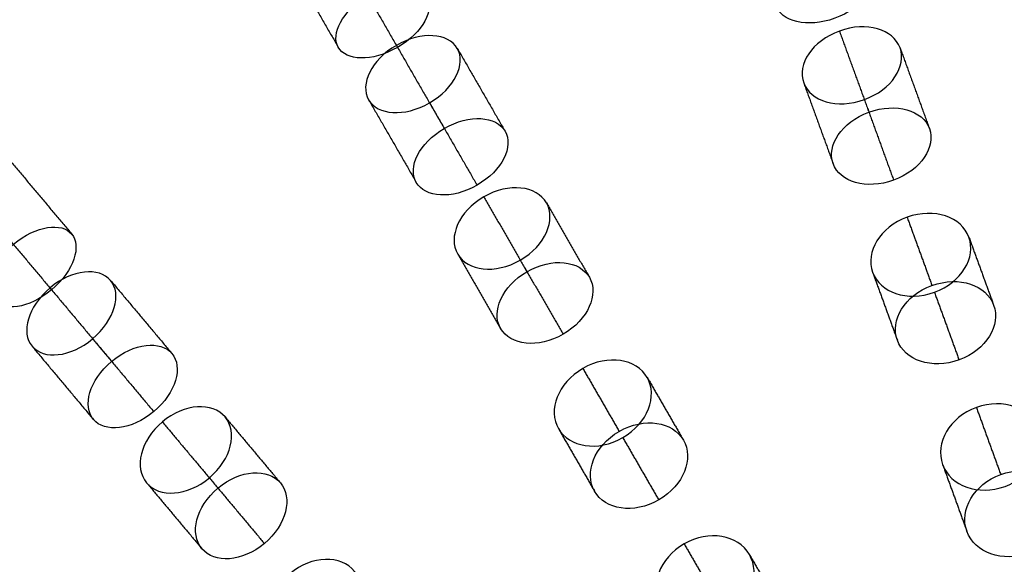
# Model space of a CAD drawing. Header units: millimetres. Extents: x -60 to 60, y -60 to 60.
# Tile 24 of 61: x -31 to -11, y 31 to 41. Entities that reach past the tile are written whole.
import ezdxf

# ---------------------------------------------------------------- set-up
doc = ezdxf.new("R2010")
doc.units = ezdxf.units.MM
doc.header["$MEASUREMENT"] = 0
doc.layers.add('Metal', color=7, linetype='Continuous', true_color=0xb2b2b2)
doc.layers.add('Opal glass', color=7, linetype='Continuous', true_color=0x7b7b7b)

msp = doc.modelspace()

# ---------------------------------------------------------------- linework, layer by layer
at = {"layer": 'Metal'}
for centre, radius in [((0.397, -0.384, 97.154), 56.961), ((0.397, -0.384, 93.154), 53.961), ((0.397, -0.384, 100.154), 53.961)]:
    msp.add_circle(centre, radius, dxfattribs=at)
for centre, radius, start, end in [((0.39, -0.346, 97.154), 60, 0, 180), ((0.39, -0.346, 107.154), 60, 0, 180), ((0.39, -0.346, 97.154), 60, 0, 180), ((0.39, -0.346, 97.154), 58.5, 0, 180), ((0.39, -0.346, 97.154), 57, 0, 180), ((0.39, -0.346, 107.154), 57, 0, 180), ((0.39, -0.346, 97.154), 57, 0, 180), ((0.397, -0.384, 107.154), 56.961, 105.0362, 275.9739), ((0.397, -0.384, 107.154), 56.961, 105.0362, 275.9739), ((0.397, -0.384, 102.154), 56.961, 105.5646, 265.3355), ((0.397, -0.384, 107.154), 55.461, 105.159, 275.8511), ((0.397, -0.384, 107.154), 53.961, 105.2887, 275.7214), ((0.397, -0.384, 107.154), 53.961, 105.2887, 275.7214)]:
    msp.add_arc(centre, radius, start, end, dxfattribs=at)
for points, knots in [([(-15.163, 42.385, 141.521), (-15.7, 42.19, 141.521), (-16.001, 41.763, 141.902), (-15.884, 41.443, 142.336), (-15.768, 41.123, 142.77), (-15.263, 40.989, 143.15), (-14.726, 41.184, 143.15), (-14.189, 41.38, 143.15), (-13.888, 41.807, 142.77), (-14.005, 42.127, 142.336), (-14.121, 42.447, 141.902), (-14.626, 42.581, 141.521), (-15.163, 42.385, 141.521)], [0, 0, 0, 0, 1.769106, 1.769106, 1.769106, 3.53796, 3.53796, 3.53796, 5.306813, 5.306813, 5.306813, 7.075919, 7.075919, 7.075919, 7.075919]), ([(-15.163, 42.385, 141.521), (-15.7, 42.19, 141.521), (-16.001, 41.763, 141.902), (-15.884, 41.443, 142.336), (-15.768, 41.123, 142.77), (-15.263, 40.989, 143.15), (-14.726, 41.184, 143.15), (-14.189, 41.38, 143.15), (-13.888, 41.807, 142.77), (-14.005, 42.127, 142.336), (-14.121, 42.447, 141.902), (-14.626, 42.581, 141.521), (-15.163, 42.385, 141.521)], [0, 0, 0, 0, 1.769106, 1.769106, 1.769106, 3.53796, 3.53796, 3.53796, 5.306813, 5.306813, 5.306813, 7.075919, 7.075919, 7.075919, 7.075919]), ([(-23.838, 41.619, 137.169), (-24.347, 41.325, 137.169), (-24.565, 40.877, 137.603), (-24.416, 40.619, 138.066), (-24.266, 40.36, 138.528), (-23.769, 40.324, 138.96), (-23.26, 40.618, 138.96), (-22.752, 40.911, 138.96), (-22.534, 41.36, 138.528), (-22.684, 41.619, 138.066), (-22.833, 41.877, 137.603), (-23.33, 41.912, 137.169), (-23.838, 41.619, 137.169)], [0, 0, 0, 0, 1.798117, 1.798117, 1.798117, 3.595536, 3.595536, 3.595536, 5.392954, 5.392954, 5.392954, 7.191071, 7.191071, 7.191071, 7.191071]), ([(-23.838, 41.619, 137.169), (-24.347, 41.325, 137.169), (-24.565, 40.877, 137.603), (-24.416, 40.619, 138.066), (-24.266, 40.36, 138.528), (-23.769, 40.324, 138.96), (-23.26, 40.618, 138.96), (-22.752, 40.911, 138.96), (-22.534, 41.36, 138.528), (-22.684, 41.619, 138.066), (-22.833, 41.877, 137.603), (-23.33, 41.912, 137.169), (-23.838, 41.619, 137.169)], [0, 0, 0, 0, 1.798117, 1.798117, 1.798117, 3.595536, 3.595536, 3.595536, 5.392954, 5.392954, 5.392954, 7.191071, 7.191071, 7.191071, 7.191071]), ([(-14.636, 40.936, 148.019), (-14.103, 41.13, 148.019), (-13.583, 40.969, 148.362), (-13.452, 40.61, 148.759), (-13.321, 40.25, 149.157), (-13.616, 39.792, 149.499), (-14.148, 39.598, 149.499), (-14.681, 39.404, 149.499), (-15.201, 39.566, 149.157), (-15.332, 39.925, 148.759), (-15.463, 40.285, 148.362), (-15.168, 40.743, 148.019), (-14.636, 40.936, 148.019)], [0, 0, 0, 0, 1.761644, 1.761644, 1.761644, 3.52313, 3.52313, 3.52313, 5.284616, 5.284616, 5.284616, 7.04626, 7.04626, 7.04626, 7.04626]), ([(-14.636, 40.936, 148.019), (-14.103, 41.13, 148.019), (-13.583, 40.969, 148.362), (-13.452, 40.61, 148.759), (-13.321, 40.25, 149.157), (-13.616, 39.792, 149.499), (-14.148, 39.598, 149.499), (-14.681, 39.404, 149.499), (-15.201, 39.566, 149.157), (-15.332, 39.925, 148.759), (-15.463, 40.285, 148.362), (-15.168, 40.743, 148.019), (-14.636, 40.936, 148.019)], [0, 0, 0, 0, 1.761644, 1.761644, 1.761644, 3.52313, 3.52313, 3.52313, 5.284616, 5.284616, 5.284616, 7.04626, 7.04626, 7.04626, 7.04626]), ([(-23.283, 40.656, 144.01), (-22.79, 40.941, 144.01), (-22.266, 40.896, 144.384), (-22.093, 40.596, 144.813), (-21.92, 40.296, 145.243), (-22.142, 39.82, 145.616), (-22.635, 39.535, 145.616), (-23.128, 39.25, 145.616), (-23.652, 39.296, 145.243), (-23.825, 39.596, 144.813), (-23.998, 39.896, 144.384), (-23.776, 40.372, 144.01), (-23.283, 40.656, 144.01)], [0, 0, 0, 0, 1.765809, 1.765809, 1.765809, 3.531415, 3.531415, 3.531415, 5.297022, 5.297022, 5.297022, 7.06283, 7.06283, 7.06283, 7.06283]), ([(-23.283, 40.656, 144.01), (-22.79, 40.941, 144.01), (-22.266, 40.896, 144.384), (-22.093, 40.596, 144.813), (-21.92, 40.296, 145.243), (-22.142, 39.82, 145.616), (-22.635, 39.535, 145.616), (-23.128, 39.25, 145.616), (-23.652, 39.296, 145.243), (-23.825, 39.596, 144.813), (-23.998, 39.896, 144.384), (-23.776, 40.372, 144.01), (-23.283, 40.656, 144.01)], [0, 0, 0, 0, 1.765809, 1.765809, 1.765809, 3.531415, 3.531415, 3.531415, 5.297022, 5.297022, 5.297022, 7.06283, 7.06283, 7.06283, 7.06283]), ([(-14.059, 39.352, 145.42), (-14.593, 39.158, 145.42), (-14.887, 38.703, 145.768), (-14.758, 38.348, 146.171), (-14.628, 37.993, 146.573), (-14.111, 37.833, 146.921), (-13.577, 38.027, 146.921), (-13.043, 38.221, 146.921), (-12.749, 38.677, 146.573), (-12.878, 39.032, 146.171), (-13.007, 39.387, 145.768), (-13.525, 39.547, 145.42), (-14.059, 39.352, 145.42)], [0, 0, 0, 0, 1.76442, 1.76442, 1.76442, 3.528644, 3.528644, 3.528644, 5.292867, 5.292867, 5.292867, 7.057287, 7.057287, 7.057287, 7.057287]), ([(-14.059, 39.352, 145.42), (-14.593, 39.158, 145.42), (-14.887, 38.703, 145.768), (-14.758, 38.348, 146.171), (-14.628, 37.993, 146.573), (-14.111, 37.833, 146.921), (-13.577, 38.027, 146.921), (-13.043, 38.221, 146.921), (-12.749, 38.677, 146.573), (-12.878, 39.032, 146.171), (-13.007, 39.387, 145.768), (-13.525, 39.547, 145.42), (-14.059, 39.352, 145.42)], [0, 0, 0, 0, 1.76442, 1.76442, 1.76442, 3.528644, 3.528644, 3.528644, 5.292867, 5.292867, 5.292867, 7.057287, 7.057287, 7.057287, 7.057287]), ([(-22.347, 39.035, 141.521), (-22.841, 38.75, 141.521), (-23.064, 38.277, 141.902), (-22.894, 37.982, 142.336), (-22.723, 37.687, 142.77), (-22.202, 37.643, 143.15), (-21.708, 37.929, 143.15), (-21.213, 38.214, 143.15), (-20.991, 38.687, 142.77), (-21.162, 38.982, 142.336), (-21.332, 39.277, 141.902), (-21.852, 39.321, 141.521), (-22.347, 39.035, 141.521)], [0, 0, 0, 0, 1.769106, 1.769106, 1.769106, 3.53796, 3.53796, 3.53796, 5.306813, 5.306813, 5.306813, 7.075919, 7.075919, 7.075919, 7.075919]), ([(-22.347, 39.035, 141.521), (-22.841, 38.75, 141.521), (-23.064, 38.277, 141.902), (-22.894, 37.982, 142.336), (-22.723, 37.687, 142.77), (-22.202, 37.643, 143.15), (-21.708, 37.929, 143.15), (-21.213, 38.214, 143.15), (-20.991, 38.687, 142.77), (-21.162, 38.982, 142.336), (-21.332, 39.277, 141.902), (-21.852, 39.321, 141.521), (-22.347, 39.035, 141.521)], [0, 0, 0, 0, 1.769106, 1.769106, 1.769106, 3.53796, 3.53796, 3.53796, 5.306813, 5.306813, 5.306813, 7.075919, 7.075919, 7.075919, 7.075919]), ([(-21.576, 37.7, 148.019), (-21.085, 37.984, 148.019), (-20.545, 37.915, 148.362), (-20.354, 37.584, 148.759), (-20.163, 37.252, 149.157), (-20.373, 36.75, 149.499), (-20.864, 36.467, 149.499), (-21.355, 36.183, 149.499), (-21.895, 36.252, 149.157), (-22.086, 36.584, 148.759), (-22.277, 36.915, 148.362), (-22.067, 37.417, 148.019), (-21.576, 37.7, 148.019)], [0, 0, 0, 0, 1.761644, 1.761644, 1.761644, 3.52313, 3.52313, 3.52313, 5.284617, 5.284617, 5.284617, 7.04626, 7.04626, 7.04626, 7.04626]), ([(-21.576, 37.7, 148.019), (-21.085, 37.984, 148.019), (-20.545, 37.915, 148.362), (-20.354, 37.584, 148.759), (-20.163, 37.252, 149.157), (-20.373, 36.75, 149.499), (-20.864, 36.467, 149.499), (-21.355, 36.183, 149.499), (-21.895, 36.252, 149.157), (-22.086, 36.584, 148.759), (-22.277, 36.915, 148.362), (-22.067, 37.417, 148.019), (-21.576, 37.7, 148.019)], [0, 0, 0, 0, 1.761644, 1.761644, 1.761644, 3.52313, 3.52313, 3.52313, 5.284617, 5.284617, 5.284617, 7.04626, 7.04626, 7.04626, 7.04626]), ([(-13.313, 37.302, 151.817), (-12.779, 37.497, 151.817), (-12.25, 37.305, 152.13), (-12.107, 36.913, 152.492), (-11.964, 36.521, 152.853), (-12.247, 36.034, 153.166), (-12.781, 35.84, 153.166), (-13.315, 35.646, 153.166), (-13.844, 35.837, 152.853), (-13.987, 36.229, 152.492), (-14.129, 36.621, 152.13), (-13.847, 37.108, 151.817), (-13.313, 37.302, 151.817)], [0, 0, 0, 0, 1.764149, 1.764149, 1.764149, 3.528113, 3.528113, 3.528113, 5.292078, 5.292078, 5.292078, 7.056226, 7.056226, 7.056226, 7.056226]), ([(-13.313, 37.302, 151.817), (-12.779, 37.497, 151.817), (-12.25, 37.305, 152.13), (-12.107, 36.913, 152.492), (-11.964, 36.521, 152.853), (-12.247, 36.034, 153.166), (-12.781, 35.84, 153.166), (-13.315, 35.646, 153.166), (-13.844, 35.837, 152.853), (-13.987, 36.229, 152.492), (-14.129, 36.621, 152.13), (-13.847, 37.108, 151.817), (-13.313, 37.302, 151.817)], [0, 0, 0, 0, 1.764149, 1.764149, 1.764149, 3.528113, 3.528113, 3.528113, 5.292078, 5.292078, 5.292078, 7.056226, 7.056226, 7.056226, 7.056226]), ([(-30.757, 36.774, 137.169), (-31.207, 36.397, 137.169), (-31.344, 35.918, 137.603), (-31.152, 35.689, 138.066), (-30.96, 35.46, 138.528), (-30.464, 35.511, 138.96), (-30.014, 35.888, 138.96), (-29.565, 36.266, 138.96), (-29.428, 36.746, 138.528), (-29.62, 36.975, 138.066), (-29.812, 37.203, 137.603), (-30.308, 37.151, 137.169), (-30.757, 36.774, 137.169)], [0, 0, 0, 0, 1.798117, 1.798117, 1.798117, 3.595535, 3.595535, 3.595535, 5.392954, 5.392954, 5.392954, 7.191071, 7.191071, 7.191071, 7.191071]), ([(-30.757, 36.774, 137.169), (-31.207, 36.397, 137.169), (-31.344, 35.918, 137.603), (-31.152, 35.689, 138.066), (-30.96, 35.46, 138.528), (-30.464, 35.511, 138.96), (-30.014, 35.888, 138.96), (-29.565, 36.266, 138.96), (-29.428, 36.746, 138.528), (-29.62, 36.975, 138.066), (-29.812, 37.203, 137.603), (-30.308, 37.151, 137.169), (-30.757, 36.774, 137.169)], [0, 0, 0, 0, 1.798117, 1.798117, 1.798117, 3.595535, 3.595535, 3.595535, 5.392954, 5.392954, 5.392954, 7.191071, 7.191071, 7.191071, 7.191071]), ([(-20.733, 36.24, 145.42), (-21.225, 35.956, 145.42), (-21.436, 35.457, 145.768), (-21.247, 35.13, 146.171), (-21.058, 34.802, 146.573), (-20.52, 34.735, 146.921), (-20.028, 35.019, 146.921), (-19.536, 35.303, 146.921), (-19.326, 35.802, 146.573), (-19.515, 36.13, 146.171), (-19.703, 36.457, 145.768), (-20.241, 36.524, 145.42), (-20.733, 36.24, 145.42)], [0, 0, 0, 0, 1.76442, 1.76442, 1.76442, 3.528643, 3.528643, 3.528643, 5.292867, 5.292867, 5.292867, 7.057287, 7.057287, 7.057287, 7.057287]), ([(-20.733, 36.24, 145.42), (-21.225, 35.956, 145.42), (-21.436, 35.457, 145.768), (-21.247, 35.13, 146.171), (-21.058, 34.802, 146.573), (-20.52, 34.735, 146.921), (-20.028, 35.019, 146.921), (-19.536, 35.303, 146.921), (-19.326, 35.802, 146.573), (-19.515, 36.13, 146.171), (-19.703, 36.457, 145.768), (-20.241, 36.524, 145.42), (-20.733, 36.24, 145.42)], [0, 0, 0, 0, 1.76442, 1.76442, 1.76442, 3.528643, 3.528643, 3.528643, 5.292867, 5.292867, 5.292867, 7.057287, 7.057287, 7.057287, 7.057287]), ([(-30.043, 35.923, 144.01), (-29.607, 36.289, 144.01), (-29.084, 36.335, 144.384), (-28.861, 36.07, 144.813), (-28.638, 35.804, 145.243), (-28.775, 35.297, 145.616), (-29.211, 34.931, 145.616), (-29.647, 34.565, 145.616), (-30.17, 34.519, 145.243), (-30.393, 34.784, 144.813), (-30.616, 35.05, 144.384), (-30.479, 35.557, 144.01), (-30.043, 35.923, 144.01)], [0, 0, 0, 0, 1.765808, 1.765808, 1.765808, 3.531415, 3.531415, 3.531415, 5.297022, 5.297022, 5.297022, 7.06283, 7.06283, 7.06283, 7.06283]), ([(-30.043, 35.923, 144.01), (-29.607, 36.289, 144.01), (-29.084, 36.335, 144.384), (-28.861, 36.07, 144.813), (-28.638, 35.804, 145.243), (-28.775, 35.297, 145.616), (-29.211, 34.931, 145.616), (-29.647, 34.565, 145.616), (-30.17, 34.519, 145.243), (-30.393, 34.784, 144.813), (-30.616, 35.05, 144.384), (-30.479, 35.557, 144.01), (-30.043, 35.923, 144.01)], [0, 0, 0, 0, 1.765808, 1.765808, 1.765808, 3.531415, 3.531415, 3.531415, 5.297022, 5.297022, 5.297022, 7.06283, 7.06283, 7.06283, 7.06283]), ([(-12.828, 35.97, 149.052), (-13.364, 35.775, 149.052), (-13.645, 35.29, 149.372), (-13.504, 34.903, 149.739), (-13.363, 34.515, 150.105), (-12.836, 34.324, 150.425), (-12.3, 34.519, 150.425), (-11.764, 34.714, 150.425), (-11.483, 35.199, 150.105), (-11.624, 35.587, 149.739), (-11.765, 35.974, 149.372), (-12.292, 36.165, 149.052), (-12.828, 35.97, 149.052)], [0, 0, 0, 0, 1.767237, 1.767237, 1.767237, 3.534244, 3.534244, 3.534244, 5.301251, 5.301251, 5.301251, 7.068488, 7.068488, 7.068488, 7.068488]), ([(-12.828, 35.97, 149.052), (-13.364, 35.775, 149.052), (-13.645, 35.29, 149.372), (-13.504, 34.903, 149.739), (-13.363, 34.515, 150.105), (-12.836, 34.324, 150.425), (-12.3, 34.519, 150.425), (-11.764, 34.714, 150.425), (-11.483, 35.199, 150.105), (-11.624, 35.587, 149.739), (-11.765, 35.974, 149.372), (-12.292, 36.165, 149.052), (-12.828, 35.97, 149.052)], [0, 0, 0, 0, 1.767237, 1.767237, 1.767237, 3.534244, 3.534244, 3.534244, 5.301251, 5.301251, 5.301251, 7.068488, 7.068488, 7.068488, 7.068488]), ([(-28.84, 34.489, 141.521), (-29.277, 34.122, 141.521), (-29.414, 33.618, 141.902), (-29.196, 33.357, 142.336), (-28.977, 33.096, 142.77), (-28.456, 33.143, 143.15), (-28.019, 33.51, 143.15), (-27.581, 33.877, 143.15), (-27.444, 34.381, 142.77), (-27.663, 34.642, 142.336), (-27.882, 34.903, 141.902), (-28.402, 34.856, 141.521), (-28.84, 34.489, 141.521)], [0, 0, 0, 0, 1.769106, 1.769106, 1.769106, 3.53796, 3.53796, 3.53796, 5.306813, 5.306813, 5.306813, 7.075919, 7.075919, 7.075919, 7.075919]), ([(-28.84, 34.489, 141.521), (-29.277, 34.122, 141.521), (-29.414, 33.618, 141.902), (-29.196, 33.357, 142.336), (-28.977, 33.096, 142.77), (-28.456, 33.143, 143.15), (-28.019, 33.51, 143.15), (-27.581, 33.877, 143.15), (-27.444, 34.381, 142.77), (-27.663, 34.642, 142.336), (-27.882, 34.903, 141.902), (-28.402, 34.856, 141.521), (-28.84, 34.489, 141.521)], [0, 0, 0, 0, 1.769106, 1.769106, 1.769106, 3.53796, 3.53796, 3.53796, 5.306813, 5.306813, 5.306813, 7.075919, 7.075919, 7.075919, 7.075919]), ([(-19.642, 34.351, 151.817), (-19.15, 34.635, 151.817), (-18.596, 34.538, 152.13), (-18.387, 34.177, 152.492), (-18.179, 33.816, 152.853), (-18.372, 33.287, 153.166), (-18.864, 33.003, 153.166), (-19.356, 32.719, 153.166), (-19.911, 32.816, 152.853), (-20.119, 33.177, 152.492), (-20.328, 33.538, 152.13), (-20.134, 34.067, 151.817), (-19.642, 34.351, 151.817)], [0, 0, 0, 0, 1.764149, 1.764149, 1.764149, 3.528113, 3.528113, 3.528113, 5.292078, 5.292078, 5.292078, 7.056226, 7.056226, 7.056226, 7.056226]), ([(-19.642, 34.351, 151.817), (-19.15, 34.635, 151.817), (-18.596, 34.538, 152.13), (-18.387, 34.177, 152.492), (-18.179, 33.816, 152.853), (-18.372, 33.287, 153.166), (-18.864, 33.003, 153.166), (-19.356, 32.719, 153.166), (-19.911, 32.816, 152.853), (-20.119, 33.177, 152.492), (-20.328, 33.538, 152.13), (-20.134, 34.067, 151.817), (-19.642, 34.351, 151.817)], [0, 0, 0, 0, 1.764149, 1.764149, 1.764149, 3.528113, 3.528113, 3.528113, 5.292078, 5.292078, 5.292078, 7.056226, 7.056226, 7.056226, 7.056226]), ([(-27.849, 33.308, 148.019), (-27.415, 33.672, 148.019), (-26.871, 33.698, 148.362), (-26.625, 33.405, 148.759), (-26.379, 33.112, 149.157), (-26.499, 32.581, 149.499), (-26.933, 32.217, 149.499), (-27.368, 31.852, 149.499), (-27.911, 31.826, 149.157), (-28.157, 32.12, 148.759), (-28.403, 32.413, 148.362), (-28.283, 32.943, 148.019), (-27.849, 33.308, 148.019)], [0, 0, 0, 0, 1.761644, 1.761644, 1.761644, 3.52313, 3.52313, 3.52313, 5.284617, 5.284617, 5.284617, 7.04626, 7.04626, 7.04626, 7.04626]), ([(-27.849, 33.308, 148.019), (-27.415, 33.672, 148.019), (-26.871, 33.698, 148.362), (-26.625, 33.405, 148.759), (-26.379, 33.112, 149.157), (-26.499, 32.581, 149.499), (-26.933, 32.217, 149.499), (-27.368, 31.852, 149.499), (-27.911, 31.826, 149.157), (-28.157, 32.12, 148.759), (-28.403, 32.413, 148.362), (-28.283, 32.943, 148.019), (-27.849, 33.308, 148.019)], [0, 0, 0, 0, 1.761644, 1.761644, 1.761644, 3.52313, 3.52313, 3.52313, 5.284617, 5.284617, 5.284617, 7.04626, 7.04626, 7.04626, 7.04626]), ([(-11.961, 33.589, 155.069), (-11.436, 33.78, 155.069), (-10.894, 33.582, 155.34), (-10.742, 33.162, 155.664), (-10.589, 32.742, 155.989), (-10.876, 32.242, 156.26), (-11.401, 32.051, 156.26), (-11.927, 31.86, 156.26), (-12.468, 32.058, 155.989), (-12.621, 32.478, 155.664), (-12.774, 32.898, 155.34), (-12.487, 33.398, 155.069), (-11.961, 33.589, 155.069)], [0, 0, 0, 0, 1.748434, 1.748434, 1.748434, 3.496822, 3.496822, 3.496822, 5.245211, 5.245211, 5.245211, 6.993645, 6.993645, 6.993645, 6.993645]), ([(-11.961, 33.589, 155.069), (-11.436, 33.78, 155.069), (-10.894, 33.582, 155.34), (-10.742, 33.162, 155.664), (-10.589, 32.742, 155.989), (-10.876, 32.242, 156.26), (-11.401, 32.051, 156.26), (-11.927, 31.86, 156.26), (-12.468, 32.058, 155.989), (-12.621, 32.478, 155.664), (-12.774, 32.898, 155.34), (-12.487, 33.398, 155.069), (-11.961, 33.589, 155.069)], [0, 0, 0, 0, 1.748434, 1.748434, 1.748434, 3.496822, 3.496822, 3.496822, 5.245211, 5.245211, 5.245211, 6.993645, 6.993645, 6.993645, 6.993645]), ([(-18.933, 33.123, 149.052), (-19.427, 32.838, 149.052), (-19.62, 32.312, 149.372), (-19.414, 31.955, 149.739), (-19.207, 31.597, 150.105), (-18.655, 31.501, 150.425), (-18.161, 31.786, 150.425), (-17.668, 32.071, 150.425), (-17.475, 32.597, 150.105), (-17.681, 32.955, 149.739), (-17.888, 33.312, 149.372), (-18.44, 33.408, 149.052), (-18.933, 33.123, 149.052)], [0, 0, 0, 0, 1.767237, 1.767237, 1.767237, 3.534244, 3.534244, 3.534244, 5.301251, 5.301251, 5.301251, 7.068488, 7.068488, 7.068488, 7.068488]), ([(-18.933, 33.123, 149.052), (-19.427, 32.838, 149.052), (-19.62, 32.312, 149.372), (-19.414, 31.955, 149.739), (-19.207, 31.597, 150.105), (-18.655, 31.501, 150.425), (-18.161, 31.786, 150.425), (-17.668, 32.071, 150.425), (-17.475, 32.597, 150.105), (-17.681, 32.955, 149.739), (-17.888, 33.312, 149.372), (-18.44, 33.408, 149.052), (-18.933, 33.123, 149.052)], [0, 0, 0, 0, 1.767237, 1.767237, 1.767237, 3.534244, 3.534244, 3.534244, 5.301251, 5.301251, 5.301251, 7.068488, 7.068488, 7.068488, 7.068488]), ([(-26.765, 32.016, 145.42), (-27.201, 31.651, 145.42), (-27.321, 31.123, 145.768), (-27.078, 30.834, 146.171), (-26.835, 30.544, 146.573), (-26.294, 30.571, 146.921), (-25.859, 30.936, 146.921), (-25.423, 31.301, 146.921), (-25.303, 31.83, 146.573), (-25.546, 32.119, 146.171), (-25.789, 32.409, 145.768), (-26.33, 32.382, 145.42), (-26.765, 32.016, 145.42)], [0, 0, 0, 0, 1.76442, 1.76442, 1.76442, 3.528644, 3.528644, 3.528644, 5.292867, 5.292867, 5.292867, 7.057287, 7.057287, 7.057287, 7.057287]), ([(-26.765, 32.016, 145.42), (-27.201, 31.651, 145.42), (-27.321, 31.123, 145.768), (-27.078, 30.834, 146.171), (-26.835, 30.544, 146.573), (-26.294, 30.571, 146.921), (-25.859, 30.936, 146.921), (-25.423, 31.301, 146.921), (-25.303, 31.83, 146.573), (-25.546, 32.119, 146.171), (-25.789, 32.409, 145.768), (-26.33, 32.382, 145.42), (-26.765, 32.016, 145.42)], [0, 0, 0, 0, 1.76442, 1.76442, 1.76442, 3.528644, 3.528644, 3.528644, 5.292867, 5.292867, 5.292867, 7.057287, 7.057287, 7.057287, 7.057287]), ([(-11.486, 32.282, 152.357), (-12.012, 32.091, 152.357), (-12.299, 31.592, 152.632), (-12.147, 31.175, 152.96), (-11.995, 30.758, 153.289), (-11.454, 30.56, 153.563), (-10.929, 30.751, 153.563), (-10.403, 30.943, 153.563), (-10.116, 31.442, 153.289), (-10.267, 31.859, 152.96), (-10.419, 32.276, 152.632), (-10.96, 32.474, 152.357), (-11.486, 32.282, 152.357)], [0, 0, 0, 0, 1.74963, 1.74963, 1.74963, 3.499203, 3.499203, 3.499203, 5.248777, 5.248777, 5.248777, 6.998407, 6.998407, 6.998407, 6.998407]), ([(-11.486, 32.282, 152.357), (-12.012, 32.091, 152.357), (-12.299, 31.592, 152.632), (-12.147, 31.175, 152.96), (-11.995, 30.758, 153.289), (-11.454, 30.56, 153.563), (-10.929, 30.751, 153.563), (-10.403, 30.943, 153.563), (-10.116, 31.442, 153.289), (-10.267, 31.859, 152.96), (-10.419, 32.276, 152.632), (-10.96, 32.474, 152.357), (-11.486, 32.282, 152.357)], [0, 0, 0, 0, 1.74963, 1.74963, 1.74963, 3.499203, 3.499203, 3.499203, 5.248777, 5.248777, 5.248777, 6.998407, 6.998407, 6.998407, 6.998407]), ([(-17.666, 30.929, 155.069), (-17.182, 31.208, 155.069), (-16.615, 31.107, 155.34), (-16.391, 30.72, 155.664), (-16.168, 30.333, 155.989), (-16.364, 29.79, 156.26), (-16.848, 29.511, 156.26), (-17.332, 29.232, 156.26), (-17.9, 29.333, 155.989), (-18.123, 29.72, 155.664), (-18.347, 30.107, 155.34), (-18.151, 30.649, 155.069), (-17.666, 30.929, 155.069)], [0, 0, 0, 0, 1.748435, 1.748435, 1.748435, 3.496823, 3.496823, 3.496823, 5.245211, 5.245211, 5.245211, 6.993645, 6.993645, 6.993645, 6.993645]), ([(-17.666, 30.929, 155.069), (-17.182, 31.208, 155.069), (-16.615, 31.107, 155.34), (-16.391, 30.72, 155.664), (-16.168, 30.333, 155.989), (-16.364, 29.79, 156.26), (-16.848, 29.511, 156.26), (-17.332, 29.232, 156.26), (-17.9, 29.333, 155.989), (-18.123, 29.72, 155.664), (-18.347, 30.107, 155.34), (-18.151, 30.649, 155.069), (-17.666, 30.929, 155.069)], [0, 0, 0, 0, 1.748435, 1.748435, 1.748435, 3.496823, 3.496823, 3.496823, 5.245211, 5.245211, 5.245211, 6.993645, 6.993645, 6.993645, 6.993645]), ([(-25.363, 30.345, 151.817), (-24.928, 30.71, 151.817), (-24.365, 30.712, 152.13), (-24.097, 30.392, 152.492), (-23.829, 30.073, 152.853), (-23.927, 29.518, 153.166), (-24.363, 29.153, 153.166), (-24.798, 28.788, 153.166), (-25.361, 28.787, 152.853), (-25.629, 29.107, 152.492), (-25.897, 29.426, 152.13), (-25.798, 29.98, 151.817), (-25.363, 30.345, 151.817)], [0, 0, 0, 0, 1.764148, 1.764148, 1.764148, 3.528113, 3.528113, 3.528113, 5.292077, 5.292077, 5.292077, 7.056226, 7.056226, 7.056226, 7.056226]), ([(-25.363, 30.345, 151.817), (-24.928, 30.71, 151.817), (-24.365, 30.712, 152.13), (-24.097, 30.392, 152.492), (-23.829, 30.073, 152.853), (-23.927, 29.518, 153.166), (-24.363, 29.153, 153.166), (-24.798, 28.788, 153.166), (-25.361, 28.787, 152.853), (-25.629, 29.107, 152.492), (-25.897, 29.426, 152.13), (-25.798, 29.98, 151.817), (-25.363, 30.345, 151.817)], [0, 0, 0, 0, 1.764148, 1.764148, 1.764148, 3.528113, 3.528113, 3.528113, 5.292077, 5.292077, 5.292077, 7.056226, 7.056226, 7.056226, 7.056226])]:
    msp.add_open_spline(points, degree=3, knots=knots, dxfattribs=at)
for points in [[(-25.373, 42.278, 140.612), (-24.895, 41.448, 139.339), (-24.416, 40.619, 138.066)], [(-24.212, 42.266, 141.49), (-23.736, 41.442, 140.225), (-23.26, 40.618, 138.96)], [(-14.636, 40.936, 148.019), (-14.347, 40.144, 146.719), (-14.059, 39.352, 145.42)], [(-23.283, 40.656, 144.01), (-22.815, 39.846, 142.766), (-22.347, 39.035, 141.521)], [(-22.093, 40.596, 144.813), (-21.627, 39.789, 143.575), (-21.162, 38.982, 142.336)], [(-13.452, 40.61, 148.759), (-13.165, 39.821, 147.465), (-12.878, 39.032, 146.171)], [(-15.332, 39.925, 148.759), (-15.045, 39.137, 147.465), (-14.758, 38.348, 146.171)], [(-23.825, 39.596, 144.813), (-23.359, 38.789, 143.575), (-22.894, 37.982, 142.336)], [(-14.148, 39.598, 149.499), (-13.863, 38.813, 148.21), (-13.577, 38.027, 146.921)], [(-22.635, 39.535, 145.616), (-22.172, 38.732, 144.383), (-21.708, 37.929, 143.15)], [(-30.851, 38.442, 140.612), (-30.236, 37.708, 139.339), (-29.62, 36.975, 138.066)], [(-21.576, 37.7, 148.019), (-21.154, 36.97, 146.719), (-20.733, 36.24, 145.42)], [(-20.354, 37.584, 148.759), (-19.934, 36.857, 147.465), (-19.515, 36.13, 146.171)], [(-31.238, 37.346, 141.49), (-30.626, 36.617, 140.225), (-30.014, 35.888, 138.96)], [(-13.313, 37.302, 151.817), (-13.07, 36.636, 150.434), (-12.828, 35.97, 149.052)], [(-12.107, 36.913, 152.492), (-11.866, 36.25, 151.115), (-11.624, 35.587, 149.739)], [(-22.086, 36.584, 148.759), (-21.666, 35.857, 147.465), (-21.247, 35.13, 146.171)], [(-20.864, 36.467, 149.499), (-20.446, 35.743, 148.21), (-20.028, 35.019, 146.921)], [(-13.987, 36.229, 152.492), (-13.745, 35.566, 151.115), (-13.504, 34.903, 149.739)], [(-28.861, 36.07, 144.813), (-28.262, 35.356, 143.575), (-27.663, 34.642, 142.336)], [(-30.043, 35.923, 144.01), (-29.441, 35.206, 142.766), (-28.84, 34.489, 141.521)], [(-12.781, 35.84, 153.166), (-12.54, 35.18, 151.795), (-12.3, 34.519, 150.425)], [(-29.211, 34.931, 145.616), (-28.615, 34.22, 144.383), (-28.019, 33.51, 143.15)], [(-30.393, 34.784, 144.813), (-29.794, 34.07, 143.575), (-29.196, 33.357, 142.336)], [(-19.642, 34.351, 151.817), (-19.288, 33.737, 150.434), (-18.933, 33.123, 149.052)], [(-18.387, 34.177, 152.492), (-18.034, 33.566, 151.115), (-17.681, 32.955, 149.739)], [(-11.961, 33.589, 155.069), (-11.724, 32.936, 153.713), (-11.486, 32.282, 152.357)], [(-27.849, 33.308, 148.019), (-27.307, 32.662, 146.719), (-26.765, 32.016, 145.42)], [(-26.625, 33.405, 148.759), (-26.086, 32.762, 147.465), (-25.546, 32.119, 146.171)], [(-20.119, 33.177, 152.492), (-19.766, 32.566, 151.115), (-19.414, 31.955, 149.739)], [(-18.864, 33.003, 153.166), (-18.513, 32.395, 151.795), (-18.161, 31.786, 150.425)], [(-12.621, 32.478, 155.664), (-12.384, 31.826, 154.312), (-12.147, 31.175, 152.96)], [(-28.157, 32.12, 148.759), (-27.618, 31.477, 147.465), (-27.078, 30.834, 146.171)], [(-26.933, 32.217, 149.499), (-26.396, 31.576, 148.21), (-25.859, 30.936, 146.921)], [(-17.666, 30.929, 155.069), (-17.319, 30.327, 153.713), (-16.971, 29.724, 152.357)], [(-16.391, 30.72, 155.664), (-16.045, 30.119, 154.312), (-15.698, 29.519, 152.96)]]:
    msp.add_open_spline(points, degree=2, dxfattribs=at)
at = {"layer": 'Opal glass'}
for centre, radius in [((0.397, -0.384, 97.154), 59.961), ((0.397, -0.384, 57.154), 59.961), ((0.397, -0.384, 97.154), 59.961), ((0.397, -0.384, 97.154), 58.461), ((0.397, -0.384, 93.154), 56.961), ((0.397, -0.384, 57.154), 56.961), ((0.397, -0.384, 97.154), 56.961), ((0.397, -0.384, 93.154), 56.961), ((0.397, -0.384, 93.154), 55.461), ((0.397, -0.384, 93.154), 53.961)]:
    msp.add_circle(centre, radius, dxfattribs=at)

doc.saveas('drawing.dxf')
